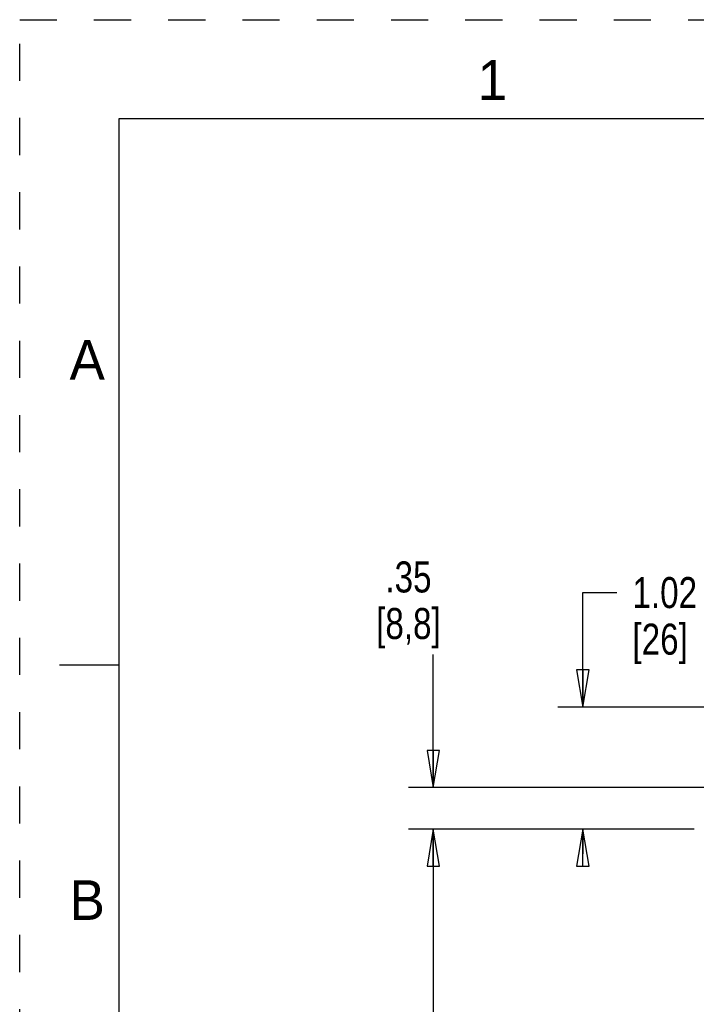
# Model space of a CAD drawing. Header units: inches. Extents: x 0 to 34, y 0 to 22.
# Tile 15 of 26: x 0 to 3.4, y 17 to 22. Entities that reach past the tile are written whole.
import ezdxf

# ---------------------------------------------------------------- set-up
doc = ezdxf.new("R2010")
doc.units = ezdxf.units.IN
doc.header["$LTSCALE"] = 1.87
doc.header["$MEASUREMENT"] = 0
doc.linetypes.add('HIDDEN', pattern=[0.2, 0.1, -0.1])
doc.layers.get('0').update_dxf_attribs({"linetype": 'CONTINUOUS'})
doc.layers.add('DEFAULT_2', color=8, linetype='HIDDEN')
doc.styles.get("Standard").update_dxf_attribs({"font": 'txt', "width": 0.8})
doc.styles.add('TEXTSTYLE_2', font='txt')
doc.dimstyles.new('DIMSTYLE_1', dxfattribs={"dimtxt": 0.15625, "dimasz": 0.1875, "dimexe": 0.18, "dimexo": 0.0625, "dimgap": 0.09, "dimtad": 0, "dimtih": 1, "dimtoh": 1, "dimlfac": 1.666667, "dimzin": 4, "dimdsep": 46, "dimtxsty": 'STANDARD', "dimblk": 'CLOSED', "dimblk1": 'CLOSED', "dimblk2": 'CLOSED', "dimcen": 0.09, "dimadec": 0, "dimazin": 0, "dimtfac": 1, "dimtofl": 0, "dimtmove": 0, "dimatfit": 3, "dimldrblk": 'CLOSED', "dimfxl": 1, "dimtolj": 1, "dimtzin": 4, "dimarcsym": 0})

# ---------------------------------------------------------------- blocks, each defined once
blk = doc.blocks.new('_CLOSED')
at = {"color": 0, "linetype": 'BYBLOCK'}
for p, q in [((0, 0), (-1, 0.167)), ((-1, 0.167), (-1, -0.167)), ((-1, -0.167), (0, 0)), ((-1, 0), (0, 0))]:
    blk.add_line(p, q, dxfattribs=at)
blk = doc.blocks.new('*D10')
at = {"color": 2, "linetype": 'CONTINUOUS'}
for p, q in [((3.3649, 17.9242), (1.9576, 17.9242)), ((2.0826, 17.9242), (2.0826, 11.1055)), ((2.0826, 3.9742), (2.0826, 10.5586)), ((3.2772, 3.9742), (1.9576, 3.9742))]:
    blk.add_line(p, q, dxfattribs=at)
at = {"color": 2, "linetype": 'CONTINUOUS', "xscale": 0.1875, "yscale": 0.1875, "zscale": 0.1875}
for p, rotation in [((2.0826, 17.9242), 90), ((2.0826, 3.9742), 270)]:
    blk.add_blockref('_CLOSED', p, dxfattribs=dict(at, rotation=rotation))
at = {"color": 2, "linetype": 'CONTINUOUS', "insert": (1.9576, 11.0274), "char_height": 0.15625, "width": 0.875, "attachment_point": 2, "line_spacing_factor": 0.9}
blk.add_mtext('23.25\\P[590,6]', dxfattribs=at)
blk = doc.blocks.new('*D11')
at = {"color": 2, "linetype": 'CONTINUOUS'}
for p, q in [((2.0826, 18.1329), (2.0826, 18.803)), ((9.3418, 18.1329), (1.9576, 18.1329)), ((3.3966, 17.9242), (1.9576, 17.9242)), ((2.0826, 17.9242), (2.0826, 17.7992))]:
    blk.add_line(p, q, dxfattribs=at)
at = {"color": 2, "linetype": 'CONTINUOUS', "xscale": 0.1875, "yscale": 0.1875, "zscale": 0.1875}
for p, rotation in [((2.0826, 18.1329), 270), ((2.0826, 17.9242), 90)]:
    blk.add_blockref('_CLOSED', p, dxfattribs=dict(at, rotation=rotation))
at = {"color": 2, "linetype": 'CONTINUOUS', "insert": (1.9576, 19.2717), "char_height": 0.15625, "width": 0.625, "attachment_point": 2, "line_spacing_factor": 0.9}
blk.add_mtext('.35\\P[8,8]', dxfattribs=at)
blk = doc.blocks.new('*D12')
at = {"color": 2, "linetype": 'CONTINUOUS'}
for p, q in [((2.8357, 18.5379), (2.8357, 19.1148)), ((2.8357, 19.1148), (3.0075, 19.1148)), ((9.3987, 18.5379), (2.7107, 18.5379)), ((3.3332, 17.9242), (2.7107, 17.9242)), ((2.8357, 17.9242), (2.8357, 17.7992))]:
    blk.add_line(p, q, dxfattribs=at)
at = {"color": 2, "linetype": 'CONTINUOUS', "xscale": 0.1875, "yscale": 0.1875, "zscale": 0.1875}
for p, rotation in [((2.8357, 18.5379), 270), ((2.8357, 17.9242), 90)]:
    blk.add_blockref('_CLOSED', p, dxfattribs=dict(at, rotation=rotation))
at = {"color": 2, "linetype": 'CONTINUOUS', "insert": (3.0857, 19.1929), "char_height": 0.15625, "width": 0.5, "attachment_point": 1, "line_spacing_factor": 0.9}
blk.add_mtext('1.02\\P[26]', dxfattribs=at)

msp = doc.modelspace()

# ---------------------------------------------------------------- linework, layer by layer
at = {"color": 7, "linetype": 'CONTINUOUS'}
for p, q in [((0.5, 21.5), (0.5, 0.5)), ((33.5, 21.5), (0.5, 21.5)), ((0.5, 18.75), (0.2, 18.75))]:
    msp.add_line(p, q, dxfattribs=at)
at = {"layer": 'DEFAULT_2', "color": 8, "linetype": 'HIDDEN'}
for p, q in [((0, 0), (0, 22)), ((0, 22), (34, 22))]:
    msp.add_line(p, q, dxfattribs=at)

# ---------------------------------------------------------------- texts
at = {"color": 2, "linetype": 'CONTINUOUS', "char_height": 0.2, "attachment_point": 2, "line_spacing_factor": 0.9, "style": 'TEXTSTYLE_2'}
for s, insert, width in [('1', (2.38, 21.7963), 0.083333), ('A', (0.34, 20.3863), 0.2), ('B', (0.34, 17.6663), 0.183333)]:
    msp.add_mtext(s, dxfattribs=dict(at, insert=insert, width=width))

# ---------------------------------------------------------------- dimensions: what is measured, and where the dimension line sits
at = {"color": 2, "linetype": 'CONTINUOUS'}
for base, p1, p2, angle, picture, middle in [((2.0826, 17.9242), (9.3418, 18.1329), (3.3966, 17.9242), 270, '*D11', (1.9576, 19.0764)), ((2.8357, 17.9242), (9.3987, 18.5379), (3.3332, 17.9242), 270, '*D12', (3.3357, 18.9976)), ((2.0826, 17.9242), (3.2772, 3.9742), (3.3649, 17.9242), 90, '*D10', (1.8951, 10.832))]:
    dim = msp.add_linear_dim(base=base, p1=p1, p2=p2, angle=angle, dimstyle='DIMSTYLE_1', dxfattribs=at)
    dim.commit()
    dim.dimension.update_dxf_attribs({"geometry": picture, "text_midpoint": middle, "dimtype": 160})

doc.saveas('drawing.dxf')
